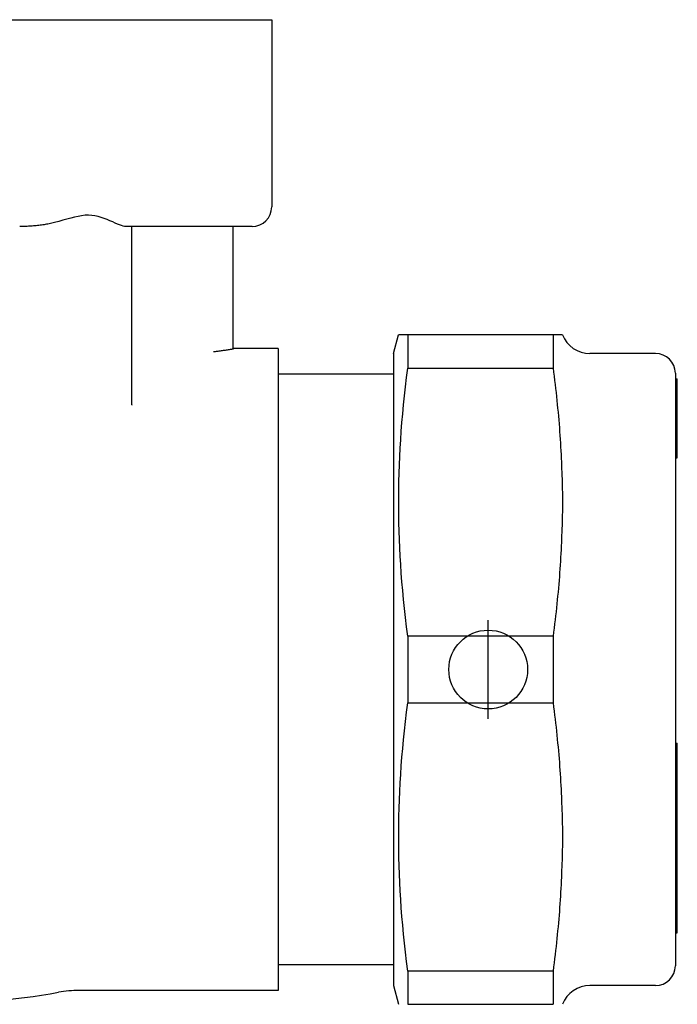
# Model space of a CAD drawing. Header units: millimetres. Extents: x 63 to 3785, y 29 to 352.
# Tile 4 of 17: x 331 to 365, y 160 to 210. Entities that reach past the tile are written whole.
import ezdxf

# ---------------------------------------------------------------- set-up
doc = ezdxf.new("R2010")
doc.units = ezdxf.units.MM
doc.layers.add('DETAIL', color=2, linetype='Continuous')
doc.layers.add('ORIGIN', color=6, linetype='Continuous')

msp = doc.modelspace()

# ---------------------------------------------------------------- linework, layer by layer
at = {"layer": 'DETAIL'}
for p, q in [((308.626, 210.381), (344.126, 210.381)), ((344.126, 210.381), (344.126, 200.881)), ((343.126, 199.881), (336.713, 199.881)), ((337.022, 190.823), (337.022, 199.881)), ((342.176, 194.499), (342.176, 199.881)), ((342.176, 193.666), (342.176, 194.499)), ((350.317, 193.431), (350.571, 194.381)), ((351.035, 194.381), (350.571, 194.381)), ((351.035, 194.381), (351.035, 192.689)), ((358.412, 194.381), (351.035, 194.381)), ((358.412, 194.381), (358.412, 192.689)), ((358.832, 194.381), (358.412, 194.381)), ((358.886, 194.381), (358.832, 194.381)), ((344.462, 193.681), (342.176, 193.681)), ((344.462, 193.681), (344.462, 161.081)), ((350.317, 193.431), (350.317, 161.331)), ((363.617, 193.431), (360.281, 193.431)), ((351.035, 192.689), (358.412, 192.689)), ((350.317, 192.381), (344.462, 192.381)), ((364.617, 192.431), (364.617, 162.331)), ((364.617, 192.137), (364.717, 192.137)), ((364.617, 192.035), (364.717, 192.035)), ((364.717, 192.035), (364.717, 192.137)), ((364.717, 191.8), (364.717, 192.035)), ((364.617, 191.8), (364.717, 191.8)), ((364.617, 191.609), (364.717, 191.609)), ((364.617, 191.541), (364.717, 191.541)), ((364.717, 191.609), (364.717, 191.8)), ((364.717, 191.541), (364.717, 191.609)), ((364.717, 191.154), (364.717, 191.541)), ((364.617, 191.154), (364.717, 191.154)), ((364.617, 191.065), (364.717, 191.065)), ((364.717, 191.065), (364.717, 191.154)), ((364.717, 190.044), (364.717, 191.065)), ((364.617, 190.044), (364.717, 190.044)), ((364.717, 189.713), (364.717, 190.044)), ((364.617, 189.713), (364.717, 189.713)), ((364.717, 188.222), (364.717, 189.713)), ((364.617, 188.222), (364.717, 188.222)), ((364.617, 188.131), (364.717, 188.131)), ((364.717, 188.131), (364.717, 188.222)), ((351.035, 179.072), (351.035, 175.689)), ((358.412, 179.072), (351.035, 179.072)), ((358.412, 179.072), (358.412, 175.689)), ((351.035, 175.689), (358.412, 175.689)), ((364.617, 173.64), (364.717, 173.64)), ((364.717, 172.186), (364.717, 173.64)), ((364.617, 172.186), (364.717, 172.186)), ((364.717, 171.72), (364.717, 172.186)), ((364.617, 171.72), (364.717, 171.72)), ((364.717, 170.202), (364.717, 171.72)), ((364.617, 170.202), (364.717, 170.202)), ((364.717, 169.68), (364.717, 170.202)), ((364.617, 169.68), (364.717, 169.68)), ((364.717, 168.885), (364.717, 169.68)), ((364.617, 168.885), (364.717, 168.885)), ((364.717, 168.491), (364.717, 168.885)), ((364.617, 168.491), (364.717, 168.491)), ((364.717, 167.207), (364.717, 168.491)), ((364.617, 167.207), (364.717, 167.207)), ((364.717, 166.765), (364.717, 167.207)), ((364.617, 166.765), (364.717, 166.765)), ((364.717, 165.575), (364.717, 166.765)), ((364.717, 165.346), (364.717, 165.575)), ((364.617, 165.346), (364.717, 165.346)), ((364.717, 165.306), (364.717, 165.346)), ((364.717, 164.14), (364.717, 165.306)), ((364.617, 164.003), (364.717, 164.003)), ((364.717, 164.003), (364.717, 164.14)), ((350.317, 162.381), (344.462, 162.381)), ((351.035, 162.072), (351.035, 160.381)), ((358.412, 162.072), (351.035, 162.072)), ((358.412, 162.072), (358.412, 160.381)), ((344.462, 161.081), (334.347, 161.081)), ((350.317, 161.331), (350.571, 160.381)), ((363.617, 161.331), (360.281, 161.331)), ((351.035, 160.381), (358.412, 160.381))]:
    msp.add_line(p, q, dxfattribs=at)
at = {"layer": 'DETAIL', "flags": 128}
for points in [[(332.889, 200.029), (332.825, 200.015), (332.761, 200.002), (332.697, 199.989), (332.632, 199.978), (332.567, 199.967), (332.501, 199.957), (332.435, 199.947), (332.369, 199.939), (332.303, 199.931), (332.237, 199.923), (332.171, 199.917), (332.104, 199.911), (332.038, 199.906), (331.972, 199.901), (331.907, 199.897), (331.841, 199.893), (331.776, 199.89), (331.711, 199.887), (331.646, 199.885), (331.582, 199.883), (331.519, 199.882), (331.456, 199.881), (331.394, 199.881), (331.332, 199.881)], [(336.657, 199.885), (336.585, 199.901), (336.502, 199.926), (336.407, 199.961), (336.302, 200.005), (336.184, 200.054), (336.055, 200.11), (335.915, 200.17), (335.77, 200.229), (335.62, 200.286), (335.467, 200.338), (335.312, 200.382), (335.155, 200.418), (334.994, 200.441), (334.825, 200.452), (334.652, 200.446), (334.474, 200.426), (334.293, 200.394), (334.11, 200.353), (333.924, 200.305), (333.73, 200.252), (333.528, 200.196), (333.321, 200.139), (333.107, 200.083), (332.889, 200.029)], [(336.713, 199.881), (336.71, 199.881), (336.708, 199.881), (336.706, 199.881), (336.704, 199.881), (336.701, 199.881), (336.699, 199.881), (336.697, 199.881), (336.694, 199.881), (336.692, 199.881), (336.69, 199.881), (336.687, 199.881), (336.685, 199.882), (336.683, 199.882), (336.68, 199.882), (336.678, 199.882), (336.676, 199.882), (336.673, 199.883), (336.671, 199.883), (336.669, 199.883), (336.666, 199.884), (336.664, 199.884), (336.662, 199.884), (336.659, 199.885), (336.657, 199.885)], [(342.176, 193.666), (342.172, 193.662), (342.161, 193.657), (342.142, 193.651), (342.117, 193.645), (342.086, 193.639), (342.05, 193.632), (342.009, 193.625), (341.964, 193.618), (341.917, 193.61), (341.868, 193.603), (341.818, 193.596), (341.768, 193.589), (341.716, 193.582), (341.663, 193.575), (341.61, 193.567), (341.556, 193.56), (341.502, 193.553), (341.449, 193.546), (341.397, 193.539), (341.347, 193.533), (341.299, 193.526), (341.255, 193.52), (341.213, 193.515), (341.176, 193.51)], [(351.035, 179.072), (350.974, 179.551), (350.919, 180.022), (350.868, 180.486), (350.821, 180.942), (350.778, 181.392), (350.74, 181.836), (350.706, 182.275), (350.676, 182.71), (350.65, 183.14), (350.627, 183.568), (350.609, 183.992), (350.594, 184.414), (350.583, 184.834), (350.575, 185.253), (350.572, 185.672), (350.572, 186.09), (350.575, 186.508), (350.583, 186.927), (350.594, 187.347), (350.609, 187.769), (350.627, 188.194), (350.65, 188.621), (350.676, 189.052), (350.706, 189.486), (350.74, 189.925), (350.778, 190.369), (350.821, 190.819), (350.868, 191.275), (350.919, 191.739), (350.974, 192.21), (351.035, 192.689)], [(358.412, 192.689), (358.439, 192.48), (358.465, 192.272), (358.49, 192.065), (358.514, 191.859), (358.538, 191.655), (358.56, 191.451), (358.582, 191.249), (358.603, 191.047), (358.623, 190.847), (358.643, 190.647), (358.661, 190.448), (358.679, 190.25), (358.696, 190.053), (358.712, 189.856), (358.728, 189.66), (358.743, 189.465), (358.756, 189.27), (358.77, 189.076), (358.782, 188.882), (358.794, 188.688), (358.804, 188.495), (358.814, 188.302), (358.824, 188.109), (358.832, 187.916)], [(337.022, 190.823), (337.022, 190.822), (337.022, 190.821), (337.022, 190.82), (337.022, 190.819), (337.022, 190.818), (337.022, 190.817), (337.022, 190.817), (337.022, 190.816), (337.022, 190.815), (337.022, 190.814), (337.022, 190.813), (337.022, 190.812), (337.022, 190.812), (337.022, 190.811), (337.022, 190.81), (337.022, 190.809), (337.022, 190.808), (337.023, 190.808), (337.023, 190.807), (337.023, 190.806), (337.023, 190.806), (337.023, 190.805), (337.023, 190.804), (337.023, 190.804)], [(358.832, 187.916), (358.839, 187.746), (358.846, 187.575), (358.853, 187.402), (358.859, 187.228), (358.865, 187.055), (358.87, 186.882), (358.874, 186.71), (358.878, 186.539), (358.881, 186.37), (358.884, 186.204), (358.885, 186.04), (358.886, 185.881), (358.885, 185.721), (358.884, 185.557), (358.881, 185.391), (358.878, 185.222), (358.874, 185.052), (358.87, 184.879), (358.865, 184.706), (358.859, 184.533), (358.853, 184.359), (358.846, 184.186), (358.839, 184.015), (358.832, 183.845)], [(358.832, 183.845), (358.824, 183.652), (358.814, 183.459), (358.804, 183.266), (358.794, 183.073), (358.782, 182.88), (358.77, 182.686), (358.756, 182.491), (358.743, 182.296), (358.728, 182.101), (358.712, 181.905), (358.696, 181.708), (358.679, 181.511), (358.661, 181.313), (358.643, 181.114), (358.623, 180.914), (358.603, 180.714), (358.582, 180.512), (358.56, 180.31), (358.538, 180.106), (358.514, 179.902), (358.49, 179.696), (358.465, 179.489), (358.439, 179.281), (358.412, 179.072)], [(351.035, 162.072), (350.974, 162.551), (350.919, 163.022), (350.868, 163.486), (350.821, 163.942), (350.778, 164.392), (350.74, 164.836), (350.706, 165.275), (350.676, 165.71), (350.65, 166.14), (350.627, 166.568), (350.609, 166.992), (350.594, 167.414), (350.583, 167.834), (350.575, 168.253), (350.572, 168.672), (350.572, 169.09), (350.575, 169.508), (350.583, 169.927), (350.594, 170.347), (350.609, 170.769), (350.627, 171.194), (350.65, 171.621), (350.676, 172.052), (350.706, 172.486), (350.74, 172.925), (350.778, 173.369), (350.821, 173.819), (350.868, 174.275), (350.919, 174.739), (350.974, 175.21), (351.035, 175.689)], [(358.412, 175.689), (358.439, 175.48), (358.465, 175.272), (358.49, 175.065), (358.514, 174.859), (358.538, 174.655), (358.56, 174.451), (358.582, 174.249), (358.603, 174.047), (358.623, 173.847), (358.643, 173.647), (358.661, 173.448), (358.679, 173.25), (358.696, 173.053), (358.712, 172.856), (358.728, 172.66), (358.743, 172.465), (358.756, 172.27), (358.77, 172.076), (358.782, 171.882), (358.794, 171.688), (358.804, 171.495), (358.814, 171.302), (358.824, 171.109), (358.832, 170.916)], [(358.832, 170.916), (358.839, 170.746), (358.846, 170.575), (358.853, 170.402), (358.859, 170.228), (358.865, 170.055), (358.87, 169.882), (358.874, 169.71), (358.878, 169.539), (358.881, 169.37), (358.884, 169.204), (358.885, 169.04), (358.886, 168.881), (358.885, 168.721), (358.884, 168.557), (358.881, 168.391), (358.878, 168.222), (358.874, 168.052), (358.87, 167.879), (358.865, 167.706), (358.859, 167.533), (358.853, 167.359), (358.846, 167.186), (358.839, 167.015), (358.832, 166.845)], [(358.832, 166.845), (358.824, 166.652), (358.814, 166.459), (358.804, 166.266), (358.794, 166.073), (358.782, 165.88), (358.77, 165.686), (358.756, 165.491), (358.743, 165.296), (358.728, 165.101), (358.712, 164.905), (358.696, 164.708), (358.679, 164.511), (358.661, 164.313), (358.643, 164.114), (358.623, 163.914), (358.603, 163.714), (358.582, 163.512), (358.56, 163.31), (358.538, 163.106), (358.514, 162.902), (358.49, 162.696), (358.465, 162.489), (358.439, 162.281), (358.412, 162.072)]]:
    msp.add_lwpolyline(points, dxfattribs=at)
at = {"layer": 'DETAIL'}
for centre, radius, start, end in [((343.126, 200.881), 1, 270, 0), ((360.281, 194.931), 1.5, 201.5102, 270), ((363.617, 192.431), 1, 0, 90), ((363.617, 162.331), 1, 270, 0), ((334.347, 155.081), 6, 90, 100.0083), ((360.281, 159.831), 1.5, 90, 158.4898), ((326.352, 200.381), 40, 259.9917, 280.0083)]:
    msp.add_arc(centre, radius, start, end, dxfattribs=at)
at = {"layer": 'ORIGIN'}
msp.add_line((355.117, 174.881), (355.117, 179.881), dxfattribs=at)
msp.add_circle((355.117, 177.381), 2, dxfattribs=at)

doc.saveas('drawing.dxf')
